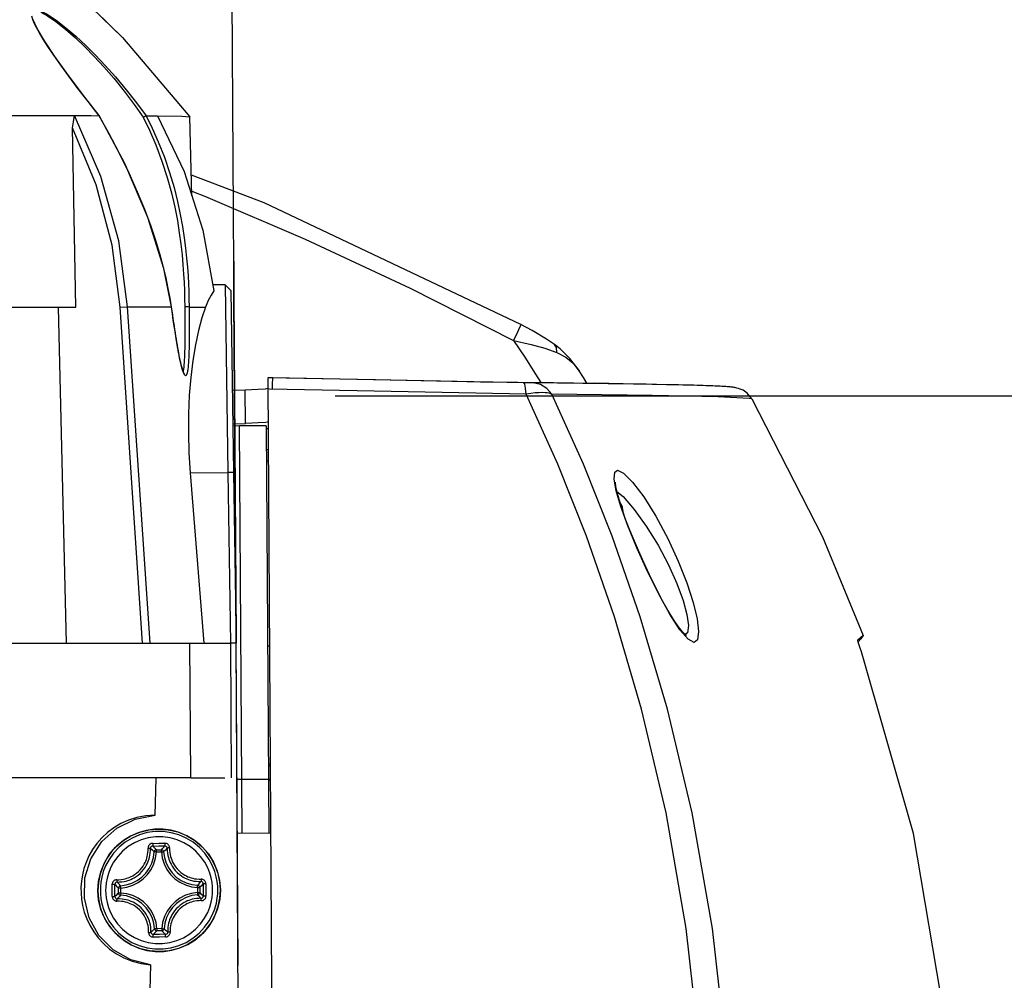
# Model space of a CAD drawing. Extents: x 0 to 420, y 0 to 297.
# Tile 10 of 93: x 131 to 145, y 85 to 99. Entities that reach past the tile are written whole.
import ezdxf

# ---------------------------------------------------------------- set-up
doc = ezdxf.new("R2010")
doc.units = 0
doc.header["$LTSCALE"] = 23.1
doc.linetypes.add('CENTER', pattern=[0.6, 0.375, -0.075, 0.075, -0.075])
doc.layers.get('0').update_dxf_attribs({"linetype": 'CONTINUOUS'})
for name, color, linetype in [('02___PRT_ALL_AXES', 7, 'CONTINUOUS'), ('03___PRT_ALL_CURVES', 7, 'CONTINUOUS'), ('06___PRT_ALL_SURFS', 7, 'CONTINUOUS'), ('DIM_PILOTEES', 7, 'CONTINUOUS')]:
    doc.layers.add(name, color=color, linetype=linetype)
doc.dimstyles.get("Standard").update_dxf_attribs({"dimtxt": 2.5, "dimasz": 2.5, "dimexe": 1.25, "dimexo": 0.625, "dimtad": 1, "dimcen": 2.5, "dimazin": 3, "dimtfac": 1, "dimtmove": 0, "dimatfit": 3})

# ---------------------------------------------------------------- blocks, each defined once
blk = doc.blocks.new('_FILLED')
at = {"color": 0, "linetype": 'BYBLOCK'}
blk.add_solid([(0, 0), (-1, 0.1667), (-1, -0.1667)], dxfattribs=at)
blk = doc.blocks.new('*D2')
at = {"layer": 'DIM_PILOTEES', "color": 2, "linetype": 'CONTINUOUS'}
for p, q in [((135.429, 93.77), (177.122, 93.77)), ((175.122, 93.77), (175.122, 86.901)), ((175.122, 69.532), (175.122, 76.401)), ((136.347, 69.532), (177.122, 69.532))]:
    blk.add_line(p, q, dxfattribs=at)
at = {"layer": 'DIM_PILOTEES', "color": 2, "linetype": 'CONTINUOUS', "xscale": 3, "yscale": 3, "zscale": 3}
for p, rotation in [((175.122, 93.77), 90), ((175.122, 69.532), 270)]:
    blk.add_blockref('_FILLED', p, dxfattribs=dict(at, rotation=rotation))
blk = doc.blocks.new('*D4')
at = {"layer": 'DIM_PILOTEES', "color": 2, "linetype": 'CONTINUOUS'}
for p, q in [((134.001, 85.386), (133.602, 150.083)), ((92.087, 85.818), (91.693, 149.825)), ((133.615, 148.083), (120.36, 148.001)), ((91.706, 147.825), (104.96, 147.907))]:
    blk.add_line(p, q, dxfattribs=at)
at = {"layer": 'DIM_PILOTEES', "color": 2, "linetype": 'CONTINUOUS', "xscale": 3, "yscale": 3, "zscale": 3}
for p, rotation in [((133.615, 148.083), 0.352673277), ((91.706, 147.825), 180.352673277)]:
    blk.add_blockref('_FILLED', p, dxfattribs=dict(at, rotation=rotation))

msp = doc.modelspace()

# ---------------------------------------------------------------- linework, layer by layer
at = {"color": 3, "linetype": 'CONTINUOUS'}
for p, q in [((131.297, 100.019), (132.298, 99.04)), ((132.298, 99.04), (133.293, 97.875))]:
    msp.add_line(p, q, dxfattribs=at)
at = {"color": 7, "linetype": 'CONTINUOUS'}
for p, q in [((131.326, 99.993), (132.298, 99.04)), ((131.596, 97.891), (131.84, 97.891)), ((131.84, 97.891), (131.955, 97.89)), ((131.957, 97.89), (131.955, 97.89)), ((131.955, 97.89), (131.955, 97.89)), ((132.647, 97.887), (132.647, 97.887)), ((132.647, 97.887), (132.707, 97.887)), ((132.707, 97.887), (132.817, 97.886)), ((133.32, 96.713), (133.293, 97.874)), ((131.615, 95.072), (131.566, 97.713)), ((133.811, 95.401), (133.628, 95.4)), ((133.811, 95.401), (133.851, 92.639)), ((133.894, 95.32), (133.811, 95.401)), ((133.894, 95.32), (133.934, 92.64)), ((131.088, 95.073), (131.615, 95.072)), ((131.476, 90.131), (131.359, 95.07)), ((132.596, 90.13), (132.267, 95.072)), ((132.706, 90.131), (132.376, 95.078)), ((138.657, 94.525), (138.656, 94.525)), ((139.02, 94.139), (138.888, 94.315)), ((134.442, 94.039), (134.442, 94.035)), ((134.442, 94.015), (134.442, 94.035)), ((134.443, 93.959), (134.442, 94.015)), ((137.57, 93.977), (137.753, 93.975)), ((140.303, 93.933), (139.246, 93.954)), ((140.312, 93.933), (140.006, 93.939)), ((133.916, 93.853), (134.106, 93.855)), ((134.109, 93.36), (134.106, 93.855)), ((133.923, 93.358), (134.109, 93.36)), ((134.296, 93.37), (134.109, 93.36)), ((134.409, 93.379), (134.296, 93.37)), ((134.446, 93.388), (134.409, 93.379)), ((134.414, 93.287), (134.447, 93.287)), ((134.416, 92.98), (134.449, 92.98)), ((133.295, 92.635), (133.495, 90.128)), ((133.851, 92.639), (133.889, 90.131)), ((133.934, 92.64), (133.971, 90.131)), ((129.874, 90.129), (131.238, 90.131)), ((132.706, 90.131), (132.992, 90.13)), ((132.992, 90.13), (133.284, 90.129)), ((133.284, 90.129), (133.429, 90.129)), ((133.971, 90.131), (133.889, 90.131)), ((133.889, 90.131), (133.901, 88.151)), ((134.064, 75.207), (133.971, 90.131)), ((143.164, 90.196), (143.123, 90.151)), ((143.2, 90.245), (143.164, 90.196)), ((132.779, 87.598), (132.796, 88.144)), ((134.479, 88.113), (134.446, 88.113)), ((133.989, 87.337), (134.483, 87.34)), ((132.712, 85.396), (132.545, 79.956))]:
    msp.add_line(p, q, dxfattribs=at)
at = {"color": 9, "linetype": 'CONTINUOUS'}
for p, q in [((132.101, 97.631), (131.955, 97.89)), ((132.267, 95.072), (132.376, 95.078)), ((133.021, 95.076), (133.022, 95.078)), ((134.514, 94.034), (134.442, 94.035)), ((134.512, 94.014), (134.513, 94.034)), ((134.507, 93.868), (134.509, 93.956)), ((134.509, 93.956), (134.512, 94.014)), ((138.284, 93.959), (138.202, 93.961)), ((138.33, 93.958), (138.284, 93.959)), ((139.82, 93.942), (138.33, 93.958)), ((140.006, 93.939), (139.82, 93.942)), ((134.464, 93.869), (134.443, 93.872)), ((135.755, 93.843), (134.464, 93.869)), ((133.927, 93.123), (133.934, 93.124)), ((133.937, 92.64), (133.934, 93.124)), ((133.295, 92.635), (133.851, 92.639)), ((133.934, 92.64), (133.851, 92.639)), ((139.585, 92.674), (139.674, 92.632)), ((139.634, 92.142), (139.566, 92.373)), ((139.737, 91.858), (139.634, 92.142)), ((139.651, 92.141), (139.651, 92.105)), ((133.306, 88.149), (133.293, 90.129)), ((132.798, 87.092), (132.872, 87.092)), ((132.798, 87.059), (132.798, 87.092)), ((132.872, 87.059), (132.872, 87.092)), ((132.755, 86.976), (132.765, 87.06)), ((132.798, 87.059), (132.765, 87.06)), ((132.787, 86.969), (132.798, 87.059)), ((132.798, 87.059), (132.872, 87.059)), ((132.872, 87.059), (132.905, 87.061)), ((131.945, 86.61), (131.938, 86.489)), ((132.15, 86.492), (132.149, 86.583)), ((132.189, 86.492), (132.188, 86.582)), ((132.274, 86.528), (132.241, 86.528)), ((132.242, 86.454), (132.241, 86.528)), ((132.272, 86.561), (132.356, 86.573)), ((132.274, 86.528), (132.272, 86.561)), ((132.275, 86.454), (132.274, 86.528)), ((133.314, 86.547), (133.403, 86.535)), ((133.403, 86.535), (133.404, 86.568)), ((133.403, 86.535), (133.436, 86.535)), ((133.403, 86.535), (133.403, 86.461)), ((133.436, 86.535), (133.436, 86.461)), ((133.488, 86.59), (133.489, 86.5)), ((133.489, 86.5), (133.489, 86.411)), ((133.527, 86.591), (133.528, 86.501)), ((133.528, 86.501), (133.528, 86.41)), ((133.732, 86.379), (133.74, 86.5)), ((132.15, 86.402), (132.15, 86.492)), ((132.189, 86.403), (132.189, 86.492)), ((132.275, 86.454), (132.242, 86.454)), ((132.275, 86.454), (132.273, 86.421)), ((132.364, 86.443), (132.275, 86.454)), ((132.451, 86.417), (132.364, 86.443)), ((132.516, 86.348), (132.439, 86.386)), ((133.321, 86.416), (133.239, 86.391)), ((133.403, 86.461), (133.314, 86.448)), ((133.405, 86.428), (133.321, 86.416)), ((133.403, 86.461), (133.436, 86.461)), ((133.403, 86.461), (133.405, 86.428)), ((132.917, 86.107), (132.891, 86.02)), ((132.805, 85.93), (132.772, 85.928)), ((132.805, 85.93), (132.793, 86.019)), ((132.879, 85.931), (132.805, 85.93)), ((132.805, 85.93), (132.805, 85.897)), ((132.891, 86.02), (132.879, 85.931)), ((132.879, 85.931), (132.912, 85.929)), ((132.879, 85.931), (132.879, 85.898)), ((132.923, 86.013), (132.912, 85.929)), ((132.879, 85.898), (132.805, 85.897))]:
    msp.add_line(p, q, dxfattribs=at)
for points in [[(131.093, 99.434), (131.193, 99.383), (131.322, 99.298), (131.468, 99.185), (131.615, 99.059), (131.76, 98.924), (131.902, 98.783), (132.046, 98.63), (132.198, 98.46), (132.356, 98.271), (132.508, 98.077), (132.647, 97.887)], [(131.1, 99.411), (131.196, 99.361), (131.321, 99.276), (131.463, 99.163), (131.606, 99.037), (131.746, 98.903), (131.884, 98.762), (132.024, 98.61), (132.171, 98.44), (132.324, 98.251), (132.472, 98.057), (132.606, 97.869)], [(131.001, 99.251), (130.979, 99.304), (130.964, 99.352)], [(131.955, 97.89), (131.793, 98.098), (131.645, 98.291), (131.511, 98.47), (131.391, 98.634), (131.288, 98.78), (131.202, 98.907), (131.132, 99.015), (131.077, 99.108), (131.033, 99.186), (131.001, 99.251)], [(132.606, 97.869), (132.697, 97.679), (132.791, 97.461), (132.88, 97.222), (132.957, 96.982), (133.019, 96.755), (133.068, 96.545), (133.107, 96.349), (133.136, 96.168), (133.159, 95.999), (133.176, 95.841), (133.189, 95.695), (133.199, 95.56), (133.205, 95.435), (133.21, 95.319), (133.213, 95.202), (133.216, 95.073)], [(132.647, 97.887), (132.736, 97.709), (132.827, 97.505), (132.916, 97.281), (132.994, 97.053), (133.058, 96.834), (133.11, 96.63), (133.151, 96.439), (133.184, 96.261), (133.209, 96.095), (133.229, 95.94), (133.244, 95.795), (133.256, 95.66), (133.264, 95.535), (133.27, 95.418), (133.274, 95.309), (133.278, 95.198), (133.28, 95.075)], [(132.397, 97.047), (132.253, 97.344), (132.101, 97.631)], [(132.716, 96.273), (132.628, 96.508), (132.523, 96.765), (132.397, 97.047)], [(133.319, 96.781), (133.521, 96.702), (134.988, 96.075), (136.533, 95.355), (138.054, 94.583)], [(132.9, 95.675), (132.85, 95.857), (132.789, 96.056), (132.716, 96.273)], [(133.021, 95.076), (133, 95.207), (132.974, 95.35), (132.941, 95.505), (132.9, 95.675)], [(132.376, 95.078), (132.606, 95.078), (132.821, 95.077), (133.021, 95.076)], [(133.165, 94.218), (133.157, 94.251), (133.15, 94.286), (133.141, 94.325), (133.133, 94.367), (133.124, 94.413), (133.115, 94.463), (133.106, 94.518), (133.095, 94.579), (133.085, 94.645), (133.073, 94.717), (133.061, 94.796), (133.048, 94.882), (133.035, 94.975), (133.021, 95.076)], [(133.28, 95.075), (133.267, 95.079), (133.245, 95.08), (133.225, 95.077), (133.216, 95.073)], [(133.216, 95.073), (133.217, 94.952), (133.218, 94.856)], [(133.28, 95.075), (133.406, 95.075), (133.522, 95.074)], [(133.28, 95.075), (133.282, 94.955), (133.283, 94.831), (133.283, 94.705)], [(138.054, 94.583), (138.1, 94.675), (138.134, 94.747), (138.157, 94.797), (138.164, 94.818), (138.163, 94.819)], [(133.283, 94.705), (133.282, 94.646), (133.282, 94.593), (133.281, 94.544), (133.28, 94.499), (133.28, 94.458), (133.278, 94.421), (133.277, 94.386), (133.276, 94.355), (133.275, 94.326), (133.273, 94.299), (133.272, 94.274), (133.27, 94.251), (133.268, 94.228)], [(138.054, 94.583), (138.315, 94.525), (138.513, 94.47), (138.693, 94.407)], [(138.054, 94.583), (138.218, 94.336), (138.378, 94.088), (138.454, 93.967)], [(138.693, 94.407), (138.688, 94.478), (138.657, 94.525)], [(138.693, 94.407), (138.824, 94.339), (138.931, 94.25), (139.02, 94.139)], [(133.196, 94.113), (133.188, 94.135), (133.18, 94.16), (133.173, 94.187), (133.165, 94.218)], [(133.268, 94.228), (133.266, 94.207), (133.264, 94.186), (133.262, 94.168), (133.26, 94.151), (133.258, 94.136), (133.255, 94.124), (133.253, 94.113), (133.251, 94.104), (133.249, 94.096), (133.246, 94.089), (133.244, 94.083), (133.241, 94.077), (133.239, 94.072), (133.235, 94.068), (133.231, 94.066), (133.227, 94.065), (133.222, 94.067), (133.216, 94.072), (133.21, 94.082), (133.203, 94.095), (133.196, 94.113)], [(138.202, 93.961), (136.978, 93.985), (135.747, 94.009), (134.514, 94.034)], [(138.241, 93.794), (138.232, 93.882), (138.218, 93.94), (138.202, 93.961)], [(138.616, 93.792), (138.546, 93.879), (138.452, 93.937), (138.344, 93.958)], [(138.241, 93.794), (137.002, 93.819), (135.755, 93.843)], [(138.616, 93.792), (138.6, 93.8), (138.579, 93.806), (138.551, 93.811), (138.517, 93.815), (138.476, 93.816), (138.428, 93.815), (138.373, 93.812), (138.31, 93.805), (138.241, 93.794)], [(140.893, 81.973), (140.805, 84.053), (140.596, 85.935), (140.298, 87.633), (139.937, 89.161), (139.538, 90.52), (139.126, 91.705), (138.704, 92.763), (138.241, 93.794)], [(141.561, 93.723), (141.52, 93.732), (141.065, 93.756), (140.096, 93.776), (138.616, 93.792)], [(141.279, 81.974), (141.191, 84.053), (140.981, 85.935), (140.681, 87.632), (140.319, 89.16), (139.918, 90.518), (139.504, 91.704), (139.081, 92.762), (138.616, 93.792)], [(139.566, 92.373), (139.535, 92.543), (139.544, 92.644), (139.585, 92.674)], [(139.674, 92.632), (139.805, 92.501), (139.969, 92.283), (140.148, 91.997), (140.323, 91.671), (140.478, 91.337), (140.604, 91.018), (140.696, 90.731), (140.754, 90.49), (140.776, 90.303), (140.761, 90.181), (140.71, 90.14)], [(139.576, 92.364), (139.665, 92.286), (139.828, 92.099), (140.006, 91.852), (140.18, 91.571), (140.334, 91.283), (140.458, 91.007), (140.55, 90.759), (140.606, 90.55), (140.628, 90.389)], [(140.501, 90.329), (140.354, 90.555), (140.191, 90.851), (140.025, 91.187), (139.87, 91.532), (139.737, 91.858)], [(140.71, 90.14), (140.622, 90.189), (140.501, 90.329)], [(140.628, 90.389), (140.613, 90.283), (140.577, 90.258)], [(133.74, 86.5), (133.731, 86.621), (133.706, 86.741), (133.664, 86.857), (133.607, 86.966), (133.535, 87.067), (133.451, 87.156), (133.355, 87.234), (133.249, 87.297), (133.136, 87.346), (133.017, 87.378), (132.895, 87.394), (132.772, 87.393), (132.65, 87.376), (132.531, 87.342), (132.418, 87.292), (132.314, 87.227), (132.219, 87.149), (132.135, 87.058), (132.065, 86.957), (132.009, 86.847), (131.969, 86.73), (131.945, 86.61)], [(133.703, 86.501), (133.701, 86.556), (133.694, 86.622), (133.68, 86.695), (133.658, 86.773), (133.624, 86.857), (133.576, 86.948), (133.51, 87.041), (133.431, 87.126), (133.34, 87.201), (133.238, 87.263), (133.13, 87.31), (133.017, 87.342), (132.9, 87.359), (132.781, 87.359), (132.664, 87.343), (132.55, 87.311), (132.442, 87.264), (132.34, 87.203), (132.249, 87.128), (132.168, 87.042), (132.102, 86.948), (132.052, 86.855), (132.018, 86.769), (131.996, 86.688), (131.982, 86.614), (131.975, 86.547), (131.974, 86.491)], [(133.625, 86.501), (133.624, 86.551), (133.617, 86.611), (133.604, 86.677), (133.584, 86.749), (133.554, 86.825), (133.51, 86.907), (133.45, 86.992), (133.378, 87.07), (133.294, 87.138), (133.202, 87.194), (133.104, 87.237), (133.001, 87.266), (132.894, 87.281), (132.787, 87.281), (132.68, 87.267), (132.576, 87.238), (132.477, 87.195), (132.385, 87.139), (132.302, 87.072), (132.229, 86.993), (132.168, 86.908), (132.123, 86.823), (132.092, 86.744), (132.072, 86.671), (132.059, 86.603), (132.053, 86.543), (132.052, 86.492)], [(132.217, 86.65), (132.248, 86.651), (132.282, 86.654), (132.313, 86.658), (132.34, 86.665), (132.363, 86.671), (132.385, 86.679), (132.407, 86.687), (132.429, 86.698), (132.452, 86.71), (132.478, 86.726), (132.506, 86.747), (132.534, 86.77), (132.559, 86.796), (132.583, 86.824), (132.603, 86.852), (132.619, 86.878), (132.632, 86.902), (132.642, 86.925), (132.651, 86.947), (132.658, 86.969), (132.665, 86.993), (132.67, 87.02), (132.675, 87.051), (132.677, 87.084), (132.677, 87.116)], [(132.221, 86.616), (132.254, 86.617), (132.29, 86.619), (132.323, 86.625), (132.352, 86.631), (132.377, 86.638), (132.4, 86.646), (132.423, 86.655), (132.447, 86.666), (132.472, 86.68), (132.499, 86.697), (132.529, 86.719), (132.558, 86.744), (132.586, 86.771), (132.611, 86.801), (132.633, 86.831), (132.65, 86.859), (132.663, 86.885), (132.674, 86.909), (132.683, 86.932), (132.691, 86.956), (132.698, 86.981), (132.704, 87.01), (132.709, 87.043), (132.711, 87.079), (132.711, 87.112)], [(132.744, 87.185), (132.733, 87.184), (132.721, 87.181), (132.709, 87.175), (132.699, 87.168), (132.691, 87.159), (132.685, 87.15), (132.681, 87.141), (132.678, 87.132), (132.677, 87.124), (132.677, 87.116)], [(132.677, 87.116), (132.687, 87.116), (132.696, 87.116), (132.703, 87.115), (132.709, 87.114), (132.711, 87.112)], [(132.745, 87.146), (132.734, 87.144), (132.725, 87.139), (132.717, 87.132), (132.713, 87.123), (132.711, 87.112)], [(132.765, 87.06), (132.747, 87.078), (132.729, 87.095), (132.711, 87.112)], [(132.744, 87.185), (132.834, 87.186), (132.925, 87.186)], [(132.744, 87.185), (132.744, 87.174), (132.744, 87.164), (132.744, 87.155), (132.745, 87.149), (132.745, 87.146)], [(132.745, 87.146), (132.835, 87.147), (132.924, 87.147)], [(132.798, 87.092), (132.78, 87.11), (132.763, 87.128), (132.745, 87.146)], [(132.798, 87.092), (132.788, 87.09), (132.779, 87.085), (132.772, 87.079), (132.767, 87.07), (132.765, 87.06)], [(132.872, 87.092), (132.889, 87.111), (132.907, 87.129), (132.924, 87.147)], [(132.905, 87.061), (132.903, 87.071), (132.898, 87.079), (132.891, 87.086), (132.882, 87.09), (132.872, 87.092)], [(132.905, 87.061), (132.923, 87.079), (132.941, 87.097), (132.959, 87.114)], [(132.925, 87.186), (132.925, 87.175), (132.925, 87.165), (132.925, 87.156), (132.925, 87.15), (132.924, 87.147)], [(132.959, 87.114), (132.957, 87.124), (132.952, 87.133), (132.945, 87.141), (132.935, 87.145), (132.924, 87.147)], [(132.993, 87.118), (132.992, 87.126), (132.991, 87.134), (132.988, 87.143), (132.984, 87.152), (132.978, 87.161), (132.97, 87.169), (132.96, 87.177), (132.948, 87.182), (132.936, 87.185), (132.925, 87.186)], [(132.993, 87.118), (132.983, 87.118), (132.974, 87.118), (132.966, 87.117), (132.961, 87.115), (132.959, 87.114)], [(132.959, 87.114), (132.959, 87.079), (132.962, 87.042), (132.968, 87.007), (132.975, 86.978), (132.983, 86.951), (132.991, 86.927), (133.002, 86.903), (133.014, 86.877), (133.03, 86.849), (133.051, 86.819), (133.076, 86.788), (133.104, 86.758), (133.134, 86.731), (133.166, 86.708), (133.195, 86.689), (133.222, 86.674), (133.247, 86.663), (133.271, 86.653), (133.295, 86.645), (133.321, 86.638), (133.35, 86.631), (133.383, 86.627), (133.42, 86.624), (133.455, 86.624)], [(132.993, 87.118), (132.993, 87.086), (132.996, 87.051), (133.001, 87.018), (133.008, 86.99), (133.015, 86.966), (133.024, 86.943), (133.033, 86.92), (133.045, 86.896), (133.06, 86.87), (133.079, 86.842), (133.103, 86.812), (133.129, 86.784), (133.158, 86.759), (133.187, 86.737), (133.215, 86.719), (133.24, 86.706), (133.263, 86.695), (133.286, 86.686), (133.309, 86.678), (133.333, 86.671), (133.36, 86.665), (133.391, 86.661), (133.426, 86.658), (133.458, 86.658)], [(132.274, 86.528), (132.363, 86.541), (132.45, 86.568), (132.531, 86.609), (132.605, 86.662), (132.668, 86.727), (132.721, 86.8), (132.761, 86.882), (132.787, 86.969)], [(132.356, 86.573), (132.438, 86.598), (132.514, 86.637), (132.583, 86.687), (132.643, 86.748), (132.693, 86.817), (132.73, 86.894), (132.755, 86.976)], [(132.872, 87.059), (132.885, 86.97), (132.912, 86.883), (132.953, 86.802), (133.006, 86.729), (133.071, 86.665), (133.145, 86.613), (133.226, 86.573), (133.314, 86.547)], [(132.905, 87.061), (132.917, 86.977), (132.942, 86.895), (132.981, 86.819), (133.031, 86.75), (133.092, 86.69), (133.161, 86.641), (133.238, 86.603)], [(132.217, 86.65), (132.21, 86.65), (132.201, 86.649), (132.193, 86.646), (132.183, 86.642), (132.174, 86.636), (132.166, 86.628), (132.159, 86.617), (132.153, 86.606), (132.15, 86.594), (132.149, 86.583)], [(132.217, 86.65), (132.217, 86.641), (132.218, 86.632), (132.218, 86.624), (132.22, 86.619), (132.221, 86.616)], [(133.458, 86.658), (133.458, 86.648), (133.458, 86.639), (133.457, 86.632), (133.456, 86.626), (133.455, 86.624)], [(133.527, 86.591), (133.526, 86.603), (133.523, 86.614), (133.517, 86.626), (133.51, 86.636), (133.501, 86.644), (133.492, 86.65), (133.483, 86.654), (133.474, 86.657), (133.466, 86.658), (133.458, 86.658)], [(131.974, 86.491), (131.976, 86.436), (131.983, 86.371), (131.997, 86.298), (132.02, 86.219), (132.053, 86.135), (132.101, 86.044), (132.167, 85.951), (132.246, 85.866), (132.338, 85.791), (132.439, 85.729), (132.547, 85.682), (132.661, 85.65), (132.778, 85.634), (132.896, 85.633), (133.013, 85.649), (133.127, 85.681), (133.236, 85.728), (133.337, 85.789), (133.429, 85.864), (133.509, 85.95), (133.576, 86.044), (133.625, 86.137), (133.659, 86.224), (133.682, 86.304), (133.695, 86.379), (133.702, 86.445), (133.703, 86.501)], [(132.052, 86.492), (132.054, 86.442), (132.06, 86.382), (132.073, 86.316), (132.093, 86.244), (132.124, 86.168), (132.168, 86.085), (132.228, 86.001), (132.3, 85.923), (132.383, 85.855), (132.475, 85.799), (132.573, 85.756), (132.677, 85.726), (132.783, 85.712), (132.891, 85.711), (132.997, 85.726), (133.101, 85.755), (133.2, 85.797), (133.292, 85.853), (133.376, 85.921), (133.449, 85.999), (133.509, 86.085), (133.555, 86.17), (133.585, 86.248), (133.606, 86.322), (133.618, 86.39), (133.624, 86.45), (133.625, 86.501)], [(132.149, 86.583), (132.16, 86.583), (132.17, 86.583), (132.179, 86.583), (132.185, 86.582), (132.188, 86.582)], [(132.221, 86.616), (132.211, 86.615), (132.202, 86.61), (132.194, 86.602), (132.19, 86.593), (132.188, 86.582)], [(132.241, 86.528), (132.223, 86.546), (132.205, 86.564), (132.188, 86.582)], [(132.272, 86.561), (132.255, 86.579), (132.238, 86.598), (132.221, 86.616)], [(132.272, 86.561), (132.263, 86.559), (132.254, 86.554), (132.247, 86.547), (132.243, 86.538), (132.241, 86.528)], [(133.238, 86.603), (133.32, 86.579), (133.404, 86.568)], [(133.404, 86.568), (133.422, 86.587), (133.438, 86.605), (133.455, 86.624)], [(133.436, 86.535), (133.434, 86.545), (133.43, 86.554), (133.423, 86.561), (133.414, 86.566), (133.404, 86.568)], [(133.436, 86.535), (133.454, 86.554), (133.471, 86.572), (133.488, 86.59)], [(133.488, 86.59), (133.487, 86.601), (133.482, 86.61), (133.474, 86.618), (133.465, 86.622), (133.455, 86.624)], [(133.527, 86.591), (133.516, 86.591), (133.506, 86.591), (133.497, 86.591), (133.491, 86.59), (133.488, 86.59)], [(131.938, 86.489), (131.946, 86.368), (131.972, 86.248), (132.013, 86.133), (132.071, 86.023), (132.142, 85.923), (132.227, 85.833), (132.323, 85.756), (132.428, 85.692), (132.542, 85.644), (132.66, 85.611), (132.783, 85.595), (132.906, 85.596), (133.028, 85.614), (133.146, 85.648), (133.259, 85.698), (133.364, 85.762), (133.459, 85.841), (133.542, 85.931), (133.613, 86.033), (133.668, 86.143), (133.709, 86.259), (133.732, 86.379)], [(132.15, 86.402), (132.161, 86.402), (132.172, 86.402), (132.18, 86.402), (132.186, 86.402), (132.189, 86.403)], [(132.15, 86.402), (132.151, 86.39), (132.155, 86.378), (132.16, 86.367), (132.168, 86.357), (132.176, 86.349), (132.185, 86.343), (132.195, 86.339), (132.203, 86.336), (132.212, 86.335), (132.219, 86.335)], [(132.242, 86.454), (132.224, 86.437), (132.206, 86.42), (132.189, 86.403)], [(132.189, 86.403), (132.191, 86.392), (132.196, 86.382), (132.203, 86.375), (132.213, 86.37), (132.223, 86.369)], [(132.219, 86.335), (132.219, 86.345), (132.219, 86.354), (132.22, 86.361), (132.221, 86.366), (132.223, 86.369)], [(132.273, 86.421), (132.256, 86.404), (132.239, 86.387), (132.223, 86.369)], [(132.719, 85.879), (132.719, 85.914), (132.715, 85.951), (132.71, 85.986), (132.703, 86.015), (132.695, 86.042), (132.686, 86.066), (132.676, 86.09), (132.663, 86.116), (132.647, 86.144), (132.627, 86.174), (132.601, 86.206), (132.573, 86.235), (132.543, 86.262), (132.512, 86.285), (132.482, 86.304), (132.455, 86.319), (132.43, 86.33), (132.406, 86.34), (132.382, 86.348), (132.356, 86.355), (132.327, 86.361), (132.294, 86.366), (132.257, 86.369), (132.223, 86.369)], [(132.242, 86.454), (132.243, 86.444), (132.248, 86.435), (132.255, 86.428), (132.263, 86.423), (132.273, 86.421)], [(132.439, 86.386), (132.357, 86.411), (132.273, 86.421)], [(132.793, 86.019), (132.765, 86.106), (132.725, 86.187), (132.671, 86.261), (132.607, 86.324), (132.533, 86.377), (132.451, 86.417)], [(133.314, 86.448), (133.227, 86.421), (133.146, 86.38), (133.073, 86.327), (133.009, 86.263), (132.957, 86.189), (132.917, 86.107)], [(133.456, 86.377), (133.423, 86.376), (133.387, 86.373), (133.354, 86.368), (133.325, 86.362), (133.3, 86.355), (133.277, 86.347), (133.254, 86.338), (133.231, 86.327), (133.205, 86.313), (133.178, 86.296), (133.148, 86.274), (133.119, 86.249), (133.092, 86.222), (133.066, 86.192), (133.045, 86.162), (133.028, 86.134), (133.014, 86.108), (133.003, 86.084), (132.994, 86.061), (132.986, 86.037), (132.979, 86.012), (132.973, 85.983), (132.969, 85.95), (132.966, 85.914), (132.966, 85.881)], [(133.239, 86.391), (133.163, 86.352), (133.094, 86.302), (133.034, 86.242), (132.985, 86.172)], [(133.405, 86.428), (133.415, 86.431), (133.423, 86.435), (133.43, 86.443), (133.435, 86.452), (133.436, 86.461)], [(133.405, 86.428), (133.423, 86.411), (133.44, 86.394), (133.456, 86.377)], [(133.436, 86.461), (133.454, 86.445), (133.472, 86.428), (133.489, 86.411)], [(133.456, 86.377), (133.466, 86.378), (133.476, 86.383), (133.483, 86.39), (133.488, 86.4), (133.489, 86.411)], [(133.46, 86.343), (133.46, 86.352), (133.46, 86.361), (133.459, 86.369), (133.458, 86.374), (133.456, 86.377)], [(133.46, 86.343), (133.468, 86.343), (133.476, 86.344), (133.485, 86.347), (133.494, 86.351), (133.503, 86.357), (133.512, 86.365), (133.519, 86.376), (133.524, 86.387), (133.527, 86.399), (133.528, 86.41)], [(133.528, 86.41), (133.507, 86.41), (133.498, 86.41), (133.492, 86.41), (133.489, 86.411)], [(132.685, 85.875), (132.684, 85.907), (132.681, 85.942), (132.676, 85.975), (132.669, 86.003), (132.662, 86.028), (132.654, 86.05), (132.644, 86.073), (132.632, 86.097), (132.617, 86.123), (132.598, 86.152), (132.574, 86.181), (132.548, 86.209), (132.52, 86.234), (132.49, 86.256), (132.463, 86.274), (132.437, 86.287), (132.414, 86.298), (132.391, 86.307), (132.369, 86.315), (132.344, 86.322), (132.317, 86.328), (132.286, 86.332), (132.252, 86.335), (132.219, 86.335)], [(132.735, 86.094), (132.697, 86.17), (132.646, 86.239), (132.586, 86.299), (132.516, 86.348)], [(133.46, 86.343), (133.429, 86.342), (133.396, 86.34), (133.364, 86.335), (133.338, 86.329), (133.314, 86.322), (133.292, 86.314), (133.271, 86.306), (133.249, 86.295), (133.225, 86.283), (133.199, 86.267), (133.171, 86.247), (133.144, 86.223), (133.118, 86.197), (133.095, 86.169), (133.074, 86.141), (133.058, 86.115), (133.046, 86.091), (133.035, 86.068), (133.027, 86.046), (133.019, 86.024), (133.013, 86), (133.007, 85.973), (133.003, 85.942), (133, 85.909), (133, 85.877)], [(132.772, 85.928), (132.76, 86.012), (132.735, 86.094)], [(132.985, 86.172), (132.947, 86.095), (132.923, 86.013)], [(132.772, 85.928), (132.755, 85.911), (132.737, 85.895), (132.719, 85.879)], [(132.772, 85.928), (132.775, 85.919), (132.779, 85.91), (132.787, 85.903), (132.796, 85.899), (132.805, 85.897)], [(132.879, 85.898), (132.889, 85.899), (132.898, 85.904), (132.905, 85.911), (132.91, 85.919), (132.912, 85.929)], [(132.912, 85.929), (132.93, 85.912), (132.948, 85.896), (132.966, 85.881)], [(132.685, 85.875), (132.695, 85.875), (132.704, 85.875), (132.711, 85.876), (132.716, 85.877), (132.719, 85.879)], [(132.685, 85.875), (132.685, 85.867), (132.686, 85.859), (132.689, 85.85), (132.693, 85.841), (132.699, 85.832), (132.708, 85.824), (132.718, 85.816), (132.729, 85.811), (132.741, 85.808), (132.752, 85.807)], [(132.719, 85.879), (132.72, 85.869), (132.725, 85.859), (132.733, 85.852), (132.742, 85.847), (132.753, 85.846)], [(132.752, 85.807), (132.752, 85.818), (132.752, 85.828), (132.752, 85.837), (132.753, 85.843), (132.753, 85.846)], [(132.934, 85.808), (132.843, 85.807), (132.752, 85.807)], [(132.805, 85.897), (132.788, 85.88), (132.771, 85.863), (132.753, 85.846)], [(132.933, 85.847), (132.843, 85.846), (132.753, 85.846)], [(132.879, 85.898), (132.897, 85.88), (132.915, 85.863), (132.933, 85.847)], [(132.933, 85.847), (132.943, 85.849), (132.953, 85.853), (132.96, 85.861), (132.965, 85.87), (132.966, 85.881)], [(132.934, 85.808), (132.933, 85.819), (132.933, 85.829), (132.933, 85.838), (132.933, 85.844), (132.933, 85.847)], [(132.934, 85.808), (132.945, 85.809), (132.957, 85.812), (132.968, 85.818), (132.978, 85.825), (132.986, 85.834), (132.992, 85.843), (132.996, 85.852), (132.999, 85.861), (133, 85.869), (133, 85.877)], [(133, 85.877), (132.991, 85.877), (132.981, 85.877), (132.974, 85.878), (132.969, 85.879), (132.966, 85.881)]]:
    msp.add_lwpolyline(points, dxfattribs=at)
at = {"color": 7, "linetype": 'CONTINUOUS'}
for points in [[(131.957, 97.891), (131.746, 98.161), (131.505, 98.48), (131.304, 98.76), (131.15, 98.991), (131.042, 99.174), (130.981, 99.312)], [(129.821, 97.891), (130.478, 97.892), (131.07, 97.892), (131.596, 97.891)], [(131.566, 97.714), (131.581, 97.802), (131.596, 97.891)], [(132.376, 95.078), (132.245, 96.051), (131.983, 96.997), (131.596, 97.891)], [(133.022, 95.078), (132.91, 95.642), (132.674, 96.393), (132.332, 97.187), (131.957, 97.891)], [(132.606, 97.869), (132.622, 97.88), (132.637, 97.886), (132.647, 97.888)], [(132.817, 97.886), (133.173, 97.881), (133.293, 97.875)], [(132.817, 97.886), (133.206, 97.07), (133.483, 96.207), (133.644, 95.314)], [(132.267, 95.072), (132.148, 95.984), (131.913, 96.871), (131.566, 97.713)], [(138.163, 94.819), (134.387, 96.61), (133.313, 97.015)], [(133.644, 95.314), (133.603, 95.251), (133.563, 95.17), (133.522, 95.074)], [(129.839, 95.072), (130.495, 95.073), (131.088, 95.073)], [(133.165, 94.225), (133.158, 94.257), (133.151, 94.29), (133.144, 94.324), (133.136, 94.36), (133.129, 94.397), (133.122, 94.435), (133.115, 94.474), (133.108, 94.515), (133.101, 94.557), (133.093, 94.601), (133.086, 94.647), (133.079, 94.694), (133.071, 94.743), (133.063, 94.793), (133.055, 94.846), (133.047, 94.901), (133.039, 94.958), (133.031, 95.018), (133.022, 95.078)], [(133.522, 95.074), (133.468, 94.915), (133.417, 94.729), (133.372, 94.52), (133.335, 94.289), (133.304, 94.041), (133.283, 93.779), (133.271, 93.504), (133.269, 93.22), (133.277, 92.93), (133.295, 92.635)], [(133.218, 94.856), (133.218, 94.829), (133.218, 94.702)], [(138.657, 94.525), (138.538, 94.603), (138.33, 94.728), (138.163, 94.819)], [(133.218, 94.702), (133.218, 94.664), (133.218, 94.612), (133.217, 94.562), (133.216, 94.513), (133.215, 94.467), (133.214, 94.423), (133.213, 94.38), (133.211, 94.339), (133.209, 94.299), (133.207, 94.261), (133.204, 94.225)], [(138.888, 94.315), (138.741, 94.459), (138.656, 94.525)], [(133.197, 94.119), (133.189, 94.141), (133.181, 94.167), (133.173, 94.195), (133.165, 94.225)], [(133.204, 94.225), (133.201, 94.192), (133.197, 94.16), (133.192, 94.133), (133.192, 94.131)], [(133.21, 94.091), (133.21, 94.091), (133.204, 94.101), (133.197, 94.119)], [(134.442, 94.039), (136.021, 94.008), (137.591, 93.977)], [(139.134, 93.956), (139.083, 94.038), (139.02, 94.139)], [(134.106, 93.855), (134.293, 93.865), (134.406, 93.874), (134.44, 93.883)], [(134.591, 69.89), (134.517, 81.935), (134.443, 93.959)], [(137.591, 93.977), (138.642, 93.965), (139.246, 93.954)], [(141.561, 93.723), (141.49, 93.809), (141.431, 93.85), (141.391, 93.869), (141.363, 93.878), (141.342, 93.884), (141.325, 93.888), (141.31, 93.891), (141.296, 93.893), (141.283, 93.895), (141.27, 93.896), (141.256, 93.898), (141.242, 93.899), (141.227, 93.901), (141.212, 93.902), (141.195, 93.903), (141.178, 93.905), (141.159, 93.906), (141.139, 93.907), (141.118, 93.908), (141.095, 93.91), (141.071, 93.911), (141.044, 93.912), (141.017, 93.913), (140.987, 93.915), (140.955, 93.916), (140.92, 93.917), (140.884, 93.918), (140.844, 93.92), (140.802, 93.921), (140.757, 93.922), (140.709, 93.924), (140.657, 93.925), (140.602, 93.927), (140.543, 93.928), (140.48, 93.93), (140.412, 93.931), (140.312, 93.933)], [(141.561, 93.723), (142.599, 91.694), (143.2, 90.245)], [(134.45, 92.81), (134.438, 92.81), (134.417, 92.81)], [(140.48, 90.373), (140.408, 90.479), (140.325, 90.616), (140.233, 90.78), (140.141, 90.957), (140.053, 91.137), (139.969, 91.316), (139.891, 91.493), (139.818, 91.664), (139.752, 91.828), (139.694, 91.981), (139.646, 92.121), (139.607, 92.246), (139.578, 92.352), (139.561, 92.436), (139.555, 92.493), (139.554, 92.499)], [(140.597, 90.241), (140.582, 90.253), (140.539, 90.297), (140.48, 90.373)], [(131.238, 90.131), (132.383, 90.131), (133.293, 90.129)], [(133.429, 90.129), (133.634, 90.13), (133.889, 90.131)], [(143.118, 90.18), (143.198, 90.246), (143.2, 90.245)], [(143.172, 90.001), (143.148, 90.072), (143.13, 90.128), (143.119, 90.165), (143.118, 90.18)], [(143.272, 73.811), (144.004, 76.493), (144.428, 79.2), (144.557, 81.917), (144.395, 84.632), (143.937, 87.332), (143.172, 90.001)], [(133.306, 88.149), (132.136, 88.151), (130.611, 88.15)], [(133.306, 88.149), (133.442, 88.149), (133.646, 88.15), (133.808, 88.15)], [(132.779, 87.598), (132.641, 87.591), (132.51, 87.566), (132.388, 87.528), (132.274, 87.477), (132.171, 87.415), (132.078, 87.345), (131.994, 87.267), (131.921, 87.183), (131.859, 87.093), (131.806, 87.001), (131.764, 86.906), (131.732, 86.813), (131.71, 86.721), (131.696, 86.631), (131.689, 86.543), (131.69, 86.454), (131.697, 86.364), (131.713, 86.271), (131.738, 86.175), (131.774, 86.077), (131.82, 85.98), (131.876, 85.886), (131.944, 85.795), (132.022, 85.71), (132.111, 85.631), (132.211, 85.561), (132.321, 85.5), (132.442, 85.451), (132.573, 85.416), (132.712, 85.396)], [(132.712, 85.396), (132.422, 85.471), (132.163, 85.619), (131.954, 85.831), (131.81, 86.091), (131.739, 86.38), (131.748, 86.677), (131.836, 86.96), (131.997, 87.211), (132.218, 87.409), (132.486, 87.542), (132.779, 87.598)], [(131.937, 86.489), (131.947, 86.63), (131.98, 86.768), (132.033, 86.899), (132.106, 87.02), (132.197, 87.128), (132.304, 87.221), (132.425, 87.295), (132.555, 87.35), (132.692, 87.384), (132.833, 87.396), (132.974, 87.386), (133.112, 87.354), (133.243, 87.3), (133.364, 87.227), (133.472, 87.136), (133.565, 87.029), (133.639, 86.909), (133.694, 86.779), (133.728, 86.641), (133.74, 86.5)], [(133.74, 86.5), (133.73, 86.359), (133.698, 86.221), (133.644, 86.09), (133.571, 85.969), (133.48, 85.861), (133.373, 85.769), (133.253, 85.694), (133.123, 85.639), (132.985, 85.605), (132.844, 85.593), (132.703, 85.603), (132.565, 85.636), (132.434, 85.689), (132.313, 85.762), (132.205, 85.853), (132.113, 85.96), (132.038, 86.08), (131.983, 86.211), (131.949, 86.348), (131.937, 86.489)]]:
    msp.add_lwpolyline(points, dxfattribs=at)
for centre, radius, start, end in [((139.554, 92.119), 0.099, 12.3936, 44.5849), ((135.967, 91.331), 3.772, 11.0611, 12.3936)]:
    msp.add_arc(centre, radius, start, end, dxfattribs=at)
at = {"layer": '02___PRT_ALL_AXES', "color": 7, "linetype": 'CONTINUOUS'}
for p, q in [((134.434, 90.089), (134.467, 90.089)), ((134.445, 88.357), (134.478, 88.357)), ((134.445, 88.324), (134.478, 88.324))]:
    msp.add_line(p, q, dxfattribs=at)
at = {"layer": '03___PRT_ALL_CURVES', "color": 2, "linetype": 'CENTER'}
for p, q in [((133.937, 95.752), (133.938, 95.606)), ((133.937, 95.621), (133.938, 95.448)), ((133.939, 95.438), (133.938, 95.606)), ((133.938, 95.448), (133.94, 95.228)), ((133.94, 95.215), (133.939, 95.438)), ((133.94, 95.228), (133.971, 90.194)), ((133.971, 90.169), (133.94, 95.215)), ((133.984, 88.129), (134.479, 88.132))]:
    msp.add_line(p, q, dxfattribs=at)
at = {"layer": '06___PRT_ALL_SURFS', "color": 7, "linetype": 'CONTINUOUS'}
for p, q in [((134.022, 93.326), (133.924, 93.325)), ((134.414, 93.329), (134.022, 93.326)), ((134.414, 93.329), (134.451, 87.34))]:
    msp.add_line(p, q, dxfattribs=at)
at = {"layer": '06___PRT_ALL_SURFS', "color": 3, "linetype": 'CONTINUOUS'}
msp.add_line((134.059, 87.337), (134.022, 93.326), dxfattribs=at)

# ---------------------------------------------------------------- dimensions: what is measured, and where the dimension line sits
at = {"layer": 'DIM_PILOTEES', "color": 2, "linetype": 'CONTINUOUS'}
for base, p1, p2, angle, picture, middle in [((133.615, 148.083), (92.096, 84.318), (134.01, 83.886), 0.3527, '*D4', (108.46, 146.204)), ((175.122, 69.532), (133.929, 93.77), (134.847, 69.532), 270, '*D2', (172.322, 79.901))]:
    dim = msp.add_linear_dim(base=base, p1=p1, p2=p2, angle=angle, dimstyle='Standard', dxfattribs=at)
    dim.commit()
    dim.dimension.update_dxf_attribs({"geometry": picture, "text_midpoint": middle, "dimtype": 128})

doc.saveas('drawing.dxf')
